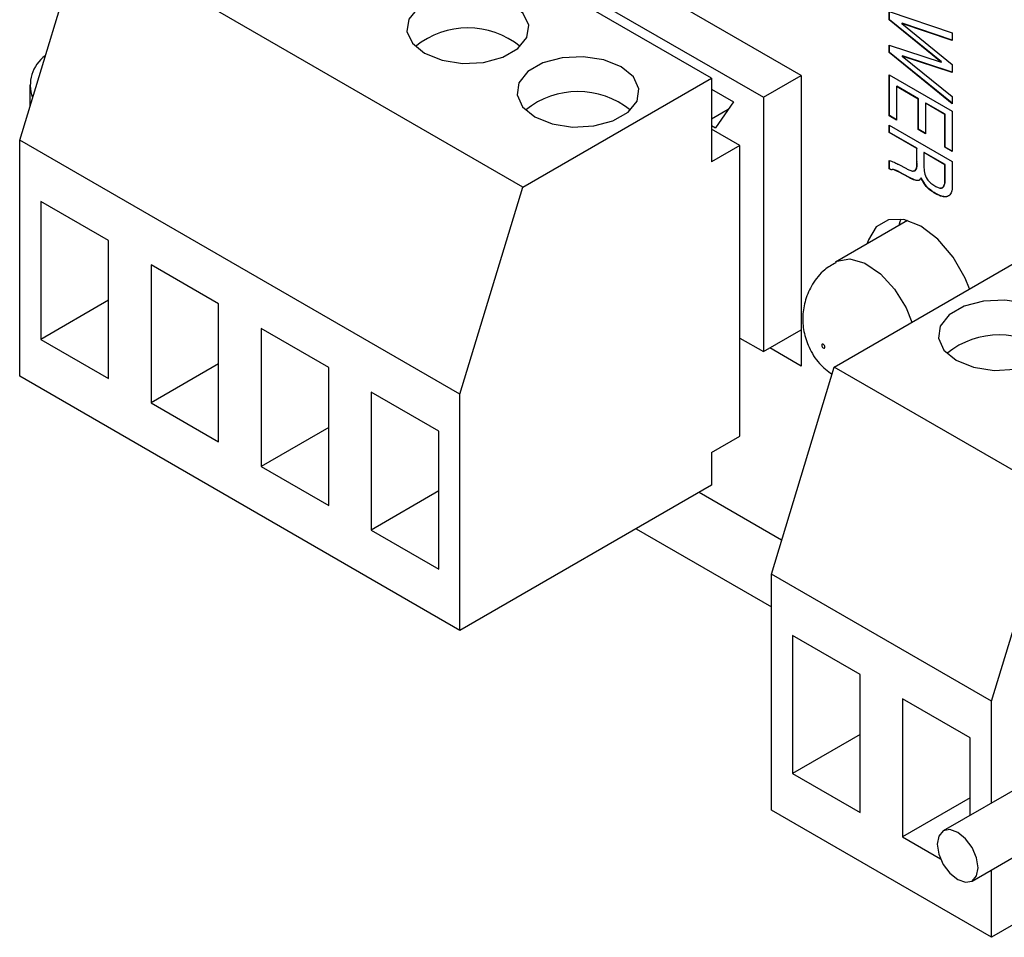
# Model space of a CAD drawing. Header units: millimetres. Extents: x 28 to 178, y 29 to 265.
# Tile 53 of 92: x 59 to 81, y 180 to 200. Entities that reach past the tile are written whole.
import ezdxf

# ---------------------------------------------------------------- set-up
doc = ezdxf.new("R2010")
doc.units = ezdxf.units.MM

msp = doc.modelspace()

# ---------------------------------------------------------------- linework, layer by layer
at = {"color": 7, "linetype": 'Continuous', "lineweight": 30}
for p, q in [((76.122, 198.99), (64.455, 205.725)), ((64.313, 204.827), (75.273, 198.5)), ((74.107, 198.929), (64.207, 204.644)), ((58.55, 197.54), (59.965, 202.194)), ((69.864, 196.479), (59.965, 202.194)), ((78.102, 200.428), (79.516, 199.947)), ((78.102, 200.24), (78.102, 200.428)), ((78.109, 200.244), (78.109, 200.426)), ((78.109, 200.244), (78.102, 200.24)), ((79.267, 199.29), (78.102, 200.24)), ((79.274, 199.294), (78.109, 200.244)), ((78.392, 200.165), (78.385, 200.161)), ((78.385, 200.161), (79.516, 199.235)), ((79.516, 199.777), (78.385, 200.161)), ((79.516, 199.783), (78.392, 200.165)), ((79.516, 199.947), (79.516, 199.777)), ((78.102, 199.675), (79.267, 199.29)), ((78.102, 199.507), (78.102, 199.675)), ((78.109, 199.511), (78.102, 199.507)), ((79.516, 198.356), (78.102, 199.507)), ((78.109, 199.511), (78.109, 199.672)), ((79.516, 198.366), (78.109, 199.511)), ((78.4, 199.432), (78.393, 199.428)), ((78.393, 199.428), (79.516, 198.519)), ((79.516, 199.055), (78.393, 199.428)), ((79.516, 199.062), (78.4, 199.432)), ((79.274, 199.294), (79.267, 199.29)), ((79.516, 199.235), (79.516, 199.055)), ((69.864, 196.479), (74.107, 198.929)), ((74.107, 198.929), (74.107, 197.051)), ((75.273, 198.5), (76.122, 198.99)), ((76.122, 198.99), (76.122, 192.458)), ((78.102, 199.005), (79.516, 198.188)), ((78.102, 198.083), (78.102, 199.005)), ((78.109, 198.088), (78.109, 199.001)), ((58.778, 198.784), (58.778, 198.288)), ((74.107, 198.684), (74.602, 198.398)), ((78.272, 198.747), (78.265, 198.743)), ((78.265, 198.743), (78.265, 197.989)), ((78.755, 198.46), (78.265, 198.743)), ((78.762, 198.464), (78.272, 198.747)), ((74.602, 198.398), (74.195, 197.816)), ((75.273, 198.5), (75.273, 192.784)), ((78.762, 198.464), (78.755, 198.46)), ((78.755, 197.778), (78.755, 198.46)), ((78.762, 197.782), (78.762, 198.464)), ((78.925, 198.37), (78.918, 198.366)), ((78.918, 198.366), (78.918, 197.683)), ((79.353, 198.115), (78.918, 198.366)), ((79.36, 198.119), (78.925, 198.37)), ((79.516, 198.519), (79.516, 198.356)), ((74.482, 198.227), (74.107, 198.01)), ((79.516, 198.188), (79.516, 197.282)), ((78.109, 198.088), (78.102, 198.083)), ((78.265, 197.989), (78.102, 198.083)), ((78.265, 197.997), (78.109, 198.088)), ((79.36, 198.119), (79.353, 198.115)), ((79.353, 197.376), (79.353, 198.115)), ((79.36, 197.38), (79.36, 198.119)), ((74.107, 197.867), (74.195, 197.816)), ((74.743, 197.418), (74.107, 197.785)), ((78.102, 197.707), (78.102, 197.874)), ((78.102, 197.874), (79.516, 197.058)), ((78.109, 197.711), (78.102, 197.707)), ((78.718, 197.351), (78.102, 197.707)), ((78.109, 197.711), (78.109, 197.87)), ((78.725, 197.355), (78.109, 197.711)), ((78.762, 197.782), (78.755, 197.778)), ((78.918, 197.683), (78.755, 197.778)), ((78.918, 197.692), (78.762, 197.782)), ((68.45, 191.825), (58.55, 197.54)), ((58.55, 192.233), (58.55, 197.54)), ((74.743, 197.418), (74.107, 197.051)), ((74.743, 190.886), (74.743, 197.418)), ((78.725, 197.355), (78.718, 197.351)), ((78.718, 197.059), (78.718, 197.351)), ((78.725, 197.063), (78.725, 197.355)), ((78.889, 197.262), (78.881, 197.258)), ((79.353, 196.986), (78.881, 197.258)), ((78.881, 197.258), (78.881, 196.951)), ((79.36, 196.99), (78.889, 197.262)), ((79.36, 197.38), (79.353, 197.376)), ((79.516, 197.282), (79.353, 197.376)), ((79.516, 197.29), (79.36, 197.38)), ((78.102, 196.89), (78.102, 197.078)), ((78.109, 196.894), (78.109, 197.082)), ((78.725, 197.063), (78.718, 197.059)), ((79.516, 197.058), (79.516, 196.555)), ((78.109, 196.894), (78.102, 196.89)), ((78.142, 196.867), (78.102, 196.89)), ((78.149, 196.871), (78.109, 196.894)), ((78.294, 197), (78.3, 196.996)), ((78.3, 196.996), (78.488, 196.898)), ((78.316, 196.827), (78.309, 196.823)), ((78.546, 196.696), (78.309, 196.823)), ((78.553, 196.7), (78.316, 196.827)), ((79.36, 196.99), (79.353, 196.986)), ((79.353, 196.679), (79.353, 196.986)), ((79.36, 196.683), (79.36, 196.99)), ((78.553, 196.7), (78.546, 196.696)), ((78.819, 196.69), (78.812, 196.686)), ((79.36, 196.683), (79.353, 196.679)), ((68.45, 191.825), (69.864, 196.479)), ((60.548, 195.285), (59.028, 196.162)), ((59.028, 196.162), (59.028, 193.059)), ((79.137, 196.342), (79.13, 196.338)), ((78.51, 195.732), (76.892, 194.798)), ((60.548, 192.182), (60.548, 195.285)), ((76.864, 192.438), (81.107, 194.887)), ((63.023, 193.856), (61.503, 194.734)), ((61.503, 194.734), (61.503, 191.631)), ((60.548, 193.937), (59.028, 193.059)), ((63.023, 190.753), (63.023, 193.856)), ((65.498, 192.427), (63.977, 193.305)), ((63.977, 193.305), (63.977, 190.202)), ((75.273, 192.784), (76.122, 193.274)), ((76.122, 193.274), (76.122, 193.274)), ((59.028, 193.059), (60.548, 192.182)), ((74.743, 193.09), (75.273, 192.784)), ((76.122, 192.458), (75.415, 192.866)), ((63.023, 192.508), (61.503, 191.631)), ((65.498, 189.324), (65.498, 192.427)), ((75.45, 187.784), (76.864, 192.438)), ((81.814, 189.581), (76.864, 192.438)), ((68.45, 186.518), (58.55, 192.233)), ((67.973, 190.998), (66.452, 191.876)), ((66.452, 191.876), (66.452, 188.773)), ((68.45, 186.518), (68.45, 191.825)), ((61.503, 191.631), (63.023, 190.753)), ((65.498, 191.08), (63.977, 190.202)), ((67.973, 187.896), (67.973, 190.998)), ((74.107, 190.518), (74.743, 190.886)), ((74.107, 190.518), (74.107, 189.783)), ((63.977, 190.202), (65.498, 189.324)), ((74.107, 189.783), (68.45, 186.518)), ((67.973, 189.651), (66.452, 188.773)), ((75.682, 188.547), (73.824, 189.62)), ((80.4, 184.927), (81.814, 189.581)), ((66.452, 188.773), (67.973, 187.896)), ((72.409, 188.803), (75.45, 187.048)), ((80.4, 184.927), (75.45, 187.784)), ((75.45, 182.477), (75.45, 187.784)), ((77.448, 185.529), (75.928, 186.406)), ((75.928, 186.406), (75.928, 183.303)), ((86.238, 186.006), (79.315, 182.01)), ((77.448, 182.426), (77.448, 185.529)), ((79.923, 184.1), (78.402, 184.977)), ((78.402, 184.977), (78.402, 181.875)), ((80.4, 182.636), (80.4, 184.927)), ((79.965, 180.884), (86.746, 184.799)), ((77.448, 184.181), (75.928, 183.303)), ((79.923, 182.36), (79.923, 184.1)), ((75.928, 183.303), (77.448, 182.426)), ((79.923, 182.752), (78.402, 181.875)), ((80.4, 179.619), (75.45, 182.477)), ((78.402, 181.875), (79.253, 181.384)), ((80.4, 179.619), (80.4, 181.135)), ((81.205, 180.084), (80.4, 179.619))]:
    msp.add_line(p, q, dxfattribs=at)
at = {"color": 7, "linetype": 'Continuous', "lineweight": 30, "flags": 128}
for points in [[(67.654, 199.49), (68.046, 199.332), (68.507, 199.26), (68.982, 199.284), (69.415, 199.401), (69.753, 199.596), (69.955, 199.846), (69.996, 200.12), (69.873, 200.387), (69.599, 200.612), (69.208, 200.771), (68.746, 200.842), (68.271, 200.818), (67.838, 200.701), (67.5, 200.507), (67.298, 200.257), (67.257, 199.982), (67.38, 199.716), (67.654, 199.49)], [(70.129, 198.061), (70.52, 197.903), (70.982, 197.832), (71.457, 197.856), (71.89, 197.972), (72.228, 198.167), (72.43, 198.417), (72.471, 198.692), (72.348, 198.958), (72.074, 199.184), (71.683, 199.342), (71.221, 199.413), (70.746, 199.389), (70.313, 199.273), (69.975, 199.078), (69.773, 198.828), (69.732, 198.553), (69.855, 198.287), (70.129, 198.061)], [(79.908, 194.195), (79.81, 194.435), (79.536, 194.909), (79.191, 195.311), (78.809, 195.601), (78.427, 195.752), (78.082, 195.748), (77.808, 195.59), (77.632, 195.293), (77.608, 195.211)], [(78.362, 195.763), (78.339, 195.702), (78.315, 195.62)], [(79.604, 192.591), (79.996, 192.433), (80.457, 192.362), (80.933, 192.386), (81.365, 192.502), (81.703, 192.697), (81.905, 192.947), (81.946, 193.222), (81.823, 193.488), (81.549, 193.714), (81.158, 193.872), (80.697, 193.943), (80.221, 193.919), (79.788, 193.803), (79.45, 193.608), (79.249, 193.358), (79.207, 193.083), (79.331, 192.817), (79.604, 192.591)], [(76.652, 192.887), (76.65, 192.904), (76.642, 192.922), (76.63, 192.937), (76.617, 192.948), (76.603, 192.953), (76.592, 192.95), (76.584, 192.942), (76.582, 192.928), (76.584, 192.91), (76.592, 192.893), (76.603, 192.877), (76.617, 192.866), (76.63, 192.862), (76.642, 192.864), (76.65, 192.873), (76.652, 192.887)], [(80.099, 181.181), (80.064, 181.405), (79.965, 181.634), (79.816, 181.835), (79.64, 181.977), (79.464, 182.039), (79.315, 182.01), (79.215, 181.895), (79.18, 181.712), (79.215, 181.489), (79.315, 181.259), (79.464, 181.058), (79.64, 180.916), (79.816, 180.855), (79.965, 180.884), (80.064, 180.998), (80.099, 181.181)]]:
    msp.add_lwpolyline(points, dxfattribs=at)
at = {"color": 8, "linetype": 'Continuous', "lineweight": 30, "flags": 128}
msp.add_lwpolyline([(76.892, 194.798), (76.924, 194.815), (77.216, 194.867), (77.555, 194.77), (77.903, 194.536), (78.222, 194.189), (78.479, 193.768), (78.609, 193.445)], dxfattribs=at)
at = {"color": 7, "linetype": 'Continuous', "lineweight": 30}
for centre, radius, start, end in [((68.627, 198.179), 1.88, 51.1507, 128.8493), ((59.598, 198.779), 0.809, 125.7342, 200.4618), ((71.101, 196.75), 1.88, 51.1507, 128.8493), ((80.577, 191.28), 1.88, 51.1507, 128.8493)]:
    msp.add_arc(centre, radius, start, end, dxfattribs=at)
for points, knots in [([(78.102, 197.078), (78.137, 197.067), (78.201, 197.048), (78.266, 197.014), (78.294, 197)], [0, 0, 0, 0, 0.559232, 1, 1, 1, 1]), ([(78.488, 196.898), (78.513, 196.885), (78.564, 196.861), (78.641, 196.831), (78.728, 196.875), (78.722, 196.983), (78.718, 197.059)], [0, 0, 0, 0, 0.188128, 0.375965, 0.559132, 1, 1, 1, 1]), ([(78.633, 196.849), (78.637, 196.847), (78.666, 196.838), (78.733, 196.884), (78.729, 196.989), (78.725, 197.063)], [0, 0, 0, 0, 0.050258, 0.329026, 1, 1, 1, 1]), ([(78.309, 196.823), (78.276, 196.84), (78.23, 196.863), (78.171, 196.881), (78.152, 196.872), (78.142, 196.867)], [0, 0, 0, 0, 0.561158, 0.781307, 1, 1, 1, 1]), ([(78.316, 196.827), (78.283, 196.844), (78.237, 196.867), (78.178, 196.885), (78.159, 196.876), (78.149, 196.871)], [0, 0, 0, 0, 0.561158, 0.781307, 1, 1, 1, 1]), ([(78.881, 196.951), (78.883, 196.905), (78.885, 196.815), (78.938, 196.664), (79.036, 196.565), (79.097, 196.527), (79.127, 196.508)], [0, 0, 0, 0, 0.281428, 0.558731, 0.778742, 1, 1, 1, 1]), ([(78.812, 196.686), (78.798, 196.663), (78.771, 196.618), (78.666, 196.635), (78.592, 196.673), (78.546, 196.696)], [0, 0, 0, 0, 0.278471, 0.557909, 1, 1, 1, 1]), ([(78.792, 196.66), (78.785, 196.65), (78.764, 196.62), (78.672, 196.642), (78.599, 196.678), (78.553, 196.7)], [0, 0, 0, 0, 0.144669, 0.475926, 1, 1, 1, 1]), ([(79.13, 196.338), (79.06, 196.384), (78.934, 196.464), (78.849, 196.618), (78.812, 196.686)], [0, 0, 0, 0, 0.561195, 1, 1, 1, 1]), ([(79.137, 196.342), (79.067, 196.388), (78.941, 196.468), (78.857, 196.622), (78.819, 196.69)], [0, 0, 0, 0, 0.561195, 1, 1, 1, 1]), ([(79.127, 196.508), (79.152, 196.494), (79.202, 196.468), (79.276, 196.451), (79.352, 196.508), (79.352, 196.608), (79.353, 196.679)], [0, 0, 0, 0, 0.187756, 0.374786, 0.5604, 1, 1, 1, 1]), ([(79.256, 196.468), (79.264, 196.466), (79.296, 196.459), (79.357, 196.516), (79.359, 196.614), (79.36, 196.683)], [0, 0, 0, 0, 0.0911, 0.360935, 1, 1, 1, 1]), ([(79.516, 196.555), (79.517, 196.5), (79.519, 196.402), (79.483, 196.336), (79.467, 196.307)], [0, 0, 0, 0, 0.561513, 1, 1, 1, 1]), ([(79.467, 196.307), (79.443, 196.29), (79.396, 196.255), (79.277, 196.265), (79.186, 196.31), (79.13, 196.338)], [0, 0, 0, 0, 0.279577, 0.559825, 1, 1, 1, 1]), ([(79.474, 196.311), (79.45, 196.294), (79.403, 196.259), (79.284, 196.269), (79.193, 196.314), (79.137, 196.342)], [0, 0, 0, 0, 0.279577, 0.559825, 1, 1, 1, 1]), ([(76.901, 194.782), (76.814, 194.733), (76.603, 194.615), (76.37, 194.316), (76.206, 193.96), (76.144, 193.594), (76.17, 193.229), (76.291, 192.859), (76.502, 192.517), (76.716, 192.351), (76.815, 192.274)], [0, 0, 0, 0, 0.099514, 0.240345, 0.368414, 0.489039, 0.607257, 0.731027, 0.875675, 1, 1, 1, 1])]:
    msp.add_open_spline(points, degree=3, knots=knots, dxfattribs=at)

doc.saveas('drawing.dxf')
